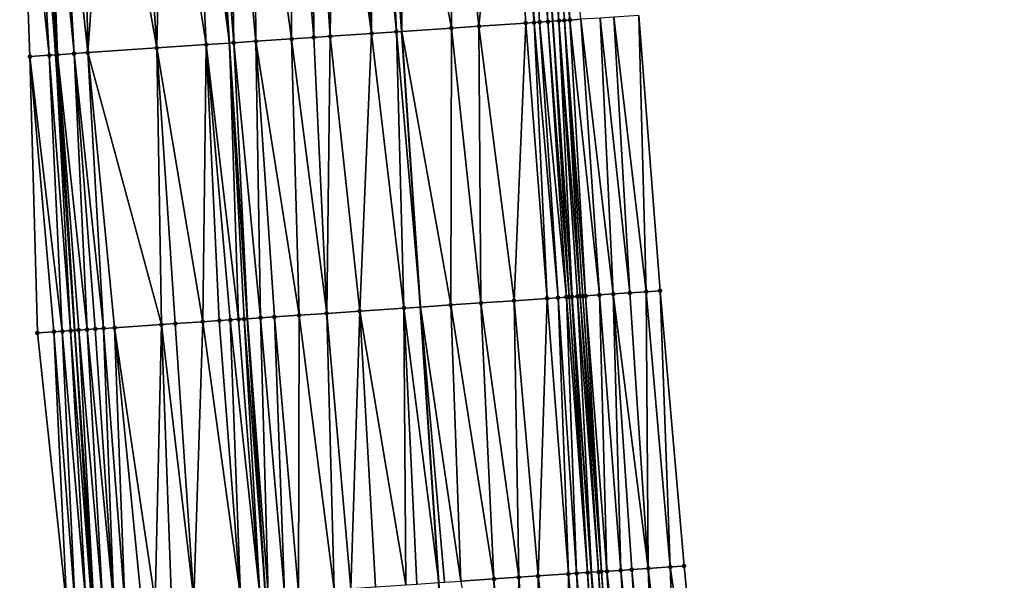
# Model space of a CAD drawing. Header units: feet. Extents: x 2004186 to 2014793, y 836912 to 864902.
# Tile 115 of 256: x 2010492 to 2010563, y 840430 to 840471. Entities that reach past the tile are written whole.
import ezdxf

# ---------------------------------------------------------------- set-up
doc = ezdxf.new("R2010")
doc.units = ezdxf.units.FT
doc.header["$LTSCALE"] = 100
doc.header["$MEASUREMENT"] = 0
for name, color, linetype, lineweight in [('EP_Travel Lane', 5, 'Continuous', 40), ('GPL_Skip Line', 2, 'Continuous', 40), ('Road Shots', 4, 'Continuous', 200), ('Road X-Section', 30, 'Continuous', 13)]:
    doc.layers.add(name, color=color, linetype=linetype, lineweight=lineweight)
doc.layers.add('I-77 SB_MM21-27-Surface-Border', color=7, linetype='Continuous')
doc.layers.add('I-77 SB_MM21-27-Surface-TIN', color=7, linetype='Continuous')

msp = doc.modelspace()

# ---------------------------------------------------------------- linework, layer by layer
at = {"layer": 'EP_Travel Lane'}
for points in [[(2010556.355448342, 840152.3034019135, 330.2688760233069), (2010554.430376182, 840172.2069594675, 330.634051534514), (2010552.592448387, 840192.1194834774, 330.9710853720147), (2010550.843420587, 840212.0371035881, 331.3881557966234), (2010549.094201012, 840231.9569076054, 331.7722658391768), (2010547.344998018, 840251.8765227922, 332.1485523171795), (2010545.595775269, 840271.7966101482, 332.5026680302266), (2010543.941322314, 840291.724983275, 332.8852178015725), (2010542.38311738, 840311.6631083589, 333.2561917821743), (2010540.84469176, 840331.3481457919, 333.6275329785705), (2010539.290658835, 840351.2328876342, 334.0001009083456), (2010537.732564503, 840371.1697993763, 334.3547371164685), (2010536.249163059, 840391.1110896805, 334.7345334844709), (2010534.841659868, 840411.057564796, 335.114904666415), (2010533.434118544, 840431.0045803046, 335.4928840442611), (2010532.026614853, 840450.9510625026, 335.8836924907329), (2010530.619156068, 840470.897114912, 336.2643553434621), (2010529.287730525, 840490.8487859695, 336.6517407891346)], [(2010520.580631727, 840148.960517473, 330.8006276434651), (2010518.723710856, 840168.8715970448, 331.1408981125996), (2010516.885550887, 840188.782045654, 331.4928694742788), (2010515.066247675, 840208.6941621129, 331.8739908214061), (2010513.246823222, 840228.6076257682, 332.2636471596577), (2010511.427394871, 840248.521132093, 332.6451681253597), (2010509.608046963, 840268.4337579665, 333.0351492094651), (2010507.912641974, 840288.3584218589, 333.4113013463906), (2010506.343398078, 840308.2945219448, 333.799216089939), (2010504.733260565, 840328.7505417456, 334.1629702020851), (2010503.155626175, 840348.7936250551, 334.5633042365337), (2010501.586472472, 840368.7289653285, 334.928000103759), (2010500.115566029, 840388.6719303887, 335.2971188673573), (2010498.744698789, 840408.6215396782, 335.6317146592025), (2010497.373957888, 840428.5697955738, 336.0304169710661), (2010496.003163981, 840448.5188228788, 336.4256112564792), (2010494.63237622, 840468.467760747, 336.7968559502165), (2010493.315483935, 840488.4208000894, 337.180415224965)]]:
    msp.add_polyline3d(points, dxfattribs=at)
at = {"layer": 'GPL_Skip Line'}
for points in [[(2010545.605046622, 840151.2988158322, 330.430986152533), (2010543.750052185, 840171.2090855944, 330.798773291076), (2010541.895066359, 840191.1192629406, 331.1450450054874), (2010540.040308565, 840211.0269927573, 331.569618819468), (2010538.185337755, 840230.9370089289, 331.9563246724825), (2010536.330367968, 840250.8470141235, 332.3300883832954), (2010534.475412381, 840270.7568669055, 332.6996898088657), (2010532.620452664, 840290.6667640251, 333.0710368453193), (2010530.765474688, 840310.576857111, 333.44951353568), (2010529.121658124, 840330.5041571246, 333.8388723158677), (2010527.736114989, 840350.4524340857, 334.206872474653), (2010526.394859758, 840370.4036084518, 334.5657737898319), (2010525.053599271, 840390.3548610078, 334.9360605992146), (2010523.712345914, 840410.3060075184, 335.3012981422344), (2010522.371081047, 840430.2573252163, 335.6719286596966), (2010521.029839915, 840450.2082898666, 336.0640894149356), (2010519.68862549, 840470.1588572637, 336.4457546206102), (2010518.347358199, 840490.1102110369, 336.8203142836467)], [(2010532.85972294, 840150.1082134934, 330.6014254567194), (2010530.973929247, 840170.0159909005, 330.96115323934), (2010529.08823971, 840189.9226687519, 331.3112808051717), (2010527.202697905, 840209.82778705, 331.7282210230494), (2010525.316973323, 840229.7348348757, 332.1254886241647), (2010523.492174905, 840249.6479030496, 332.4954103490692), (2010521.841065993, 840269.5770501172, 332.8442621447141), (2010520.303557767, 840289.51656089, 333.2134123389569), (2010518.766071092, 840309.4557921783, 333.6050861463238), (2010517.209103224, 840329.6476695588, 333.9935661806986), (2010515.667649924, 840349.638342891, 334.3623856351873), (2010514.130258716, 840369.5763360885, 334.7117443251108), (2010512.592855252, 840389.5144882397, 335.0864436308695), (2010511.141634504, 840409.4577796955, 335.4749569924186), (2010509.806603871, 840429.4092731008, 335.8438512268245), (2010508.500647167, 840449.3631175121, 336.2124749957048), (2010507.194769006, 840469.3157618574, 336.6134243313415), (2010505.888818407, 840489.2695129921, 336.9922419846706)]]:
    msp.add_polyline3d(points, dxfattribs=at)
at = {"layer": 'I-77 SB_MM21-27-Surface-Border', "color": 3, "linetype": 'ByBlock', "lineweight": -2}
for points in [[(2010517.527342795, 840148.6753440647, 330.8388022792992), (2010516.667938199, 840168.6794327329, 331.1779523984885), (2010514.414838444, 840188.5507729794, 331.5455972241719), (2010511.763433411, 840208.3853299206, 331.9301221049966), (2010509.709331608, 840228.2767221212, 332.3323748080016), (2010507.456085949, 840248.1496283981, 332.7279914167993), (2010505.402032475, 840268.0405018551, 333.1095503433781), (2010503.547095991, 840287.9501496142, 333.493768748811), (2010501.692177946, 840307.859599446, 333.8782536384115), (2010499.996913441, 840328.4090878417, 334.272741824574), (2010498.602398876, 840348.4860551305, 334.6459910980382), (2010497.460702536, 840368.4505061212, 334.9859638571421), (2010496.119382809, 840388.4026398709, 335.3330640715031), (2010495.775873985, 840408.4209119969, 335.6894250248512), (2010495.432408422, 840428.4385406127, 336.0675645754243), (2010493.292972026, 840448.3357993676, 336.4682485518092), (2010492.749924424, 840468.3404957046, 336.8345758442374), (2010492.007273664, 840488.3325739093, 337.1956620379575)], [(2010536.849331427, 840471.3208559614, 336.0050703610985), (2010538.390081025, 840451.383917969, 335.6224486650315), (2010540.130386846, 840431.4602963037, 335.2108740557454), (2010542.070308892, 840411.5490983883, 334.8064386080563), (2010543.411574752, 840391.5977659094, 334.4439961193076), (2010545.151892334, 840371.6739692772, 334.0697360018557), (2010546.692723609, 840351.7358163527, 333.7014930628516), (2010548.072387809, 840331.8716134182, 333.3338262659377), (2010549.483508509, 840312.3305115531, 332.9620543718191), (2010551.338526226, 840292.4199919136, 332.5739900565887), (2010552.994363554, 840272.4913784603, 332.2107667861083), (2010554.849338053, 840252.5813226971, 331.8384848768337), (2010556.704239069, 840232.6720556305, 331.4535528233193), (2010557.762707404, 840212.6873127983, 331.1088838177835), (2010559.020094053, 840192.723476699, 330.7204090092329), (2010561.074342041, 840172.8305154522, 330.3673975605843), (2010563.327516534, 840152.958373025, 329.9766822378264)]]:
    msp.add_polyline3d(points, dxfattribs=at)
at = {"layer": 'I-77 SB_MM21-27-Surface-TIN', "color": 128, "linetype": 'ByBlock', "lineweight": -2}
for points in [[(2010527.326927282, 840490.7163008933, 336.688121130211), (2010523.136470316, 840490.4333309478, 336.7568315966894), (2010525.275908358, 840470.5360477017, 336.3625203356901)], [(2010528.668174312, 840470.7652485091, 336.3017742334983), (2010527.326927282, 840490.7163008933, 336.688121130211), (2010525.275908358, 840470.5360477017, 336.3625203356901)], [(2010528.723737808, 840490.8107500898, 336.6583141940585), (2010527.326927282, 840490.7163008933, 336.688121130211), (2010529.266805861, 840470.8057495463, 336.2881960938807)], [(2010529.266805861, 840470.8057495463, 336.2881960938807), (2010527.326927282, 840490.7163008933, 336.688121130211), (2010528.668174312, 840470.7652485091, 336.3017742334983)], [(2010528.723737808, 840490.8107500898, 336.6583141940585), (2010530.264526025, 840470.8732376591, 336.2662887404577), (2010529.287730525, 840490.8487859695, 336.6517407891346)], [(2010528.723737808, 840490.8107500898, 336.6583141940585), (2010529.266805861, 840470.8057495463, 336.2881960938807), (2010529.665890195, 840470.8328003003, 336.2764860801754)], [(2010528.723737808, 840490.8107500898, 336.6583141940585), (2010529.665890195, 840470.8328003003, 336.2764860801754), (2010530.264526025, 840470.8732376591, 336.2662887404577)], [(2010529.322377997, 840490.851122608, 336.6513369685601), (2010529.287730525, 840490.8487859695, 336.6517407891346), (2010530.619156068, 840470.897114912, 336.2643553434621)], [(2010530.264526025, 840470.8732376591, 336.2662887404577), (2010530.619156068, 840470.897114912, 336.2643553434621), (2010529.287730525, 840490.8487859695, 336.6517407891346)], [(2010529.921017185, 840490.8915100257, 336.643542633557), (2010529.322377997, 840490.851122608, 336.6513369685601), (2010531.062718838, 840470.9269800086, 336.2619370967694)], [(2010529.322377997, 840490.851122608, 336.6513369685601), (2010530.619156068, 840470.897114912, 336.2643553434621), (2010531.062718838, 840470.9269800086, 336.2619370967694)], [(2010530.918739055, 840490.9589727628, 336.6223054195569), (2010529.921017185, 840490.8915100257, 336.643542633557), (2010531.86089566, 840470.9809602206, 336.2449569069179)], [(2010529.921017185, 840490.8915100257, 336.643542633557), (2010531.461810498, 840470.9539217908, 336.2560126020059), (2010531.86089566, 840470.9809602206, 336.2449569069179)], [(2010529.921017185, 840490.8915100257, 336.643542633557), (2010531.062718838, 840470.9269800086, 336.2619370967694), (2010531.461810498, 840470.9539217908, 336.2560126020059)], [(2010530.918739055, 840490.9589727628, 336.6223054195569), (2010531.86089566, 840470.9809602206, 336.2449569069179), (2010532.659048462, 840471.0352977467, 336.2090062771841)], [(2010514.755516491, 840489.8679844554, 336.8617099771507), (2010513.159145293, 840489.7602851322, 336.8824697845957), (2010514.500418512, 840469.8088431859, 336.5106102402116)], [(2010514.755516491, 840489.8679844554, 336.8617099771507), (2010514.500418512, 840469.8088431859, 336.5106102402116), (2010517.493614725, 840470.0107761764, 336.4730984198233)], [(2010516.152346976, 840489.9621367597, 336.8481848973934), (2010514.755516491, 840489.8679844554, 336.8617099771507), (2010517.493614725, 840470.0107761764, 336.4730984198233)], [(2010517.349629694, 840490.0428469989, 336.8361387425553), (2010516.152346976, 840489.9621367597, 336.8481848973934), (2010517.493614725, 840470.0107761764, 336.4730984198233)], [(2010517.349629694, 840490.0428469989, 336.8361387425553), (2010519.289533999, 840470.1319129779, 336.4518120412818), (2010518.347358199, 840490.1102110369, 336.8203142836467)], [(2010517.349629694, 840490.0428469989, 336.8361387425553), (2010517.493614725, 840470.0107761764, 336.4730984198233), (2010519.289533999, 840470.1319129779, 336.4518120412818)], [(2010519.544632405, 840490.1910478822, 336.801324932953), (2010518.347358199, 840490.1102110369, 336.8203142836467), (2010519.68862549, 840470.1588572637, 336.4457546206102)], [(2010519.289533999, 840470.1319129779, 336.4518120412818), (2010519.68862549, 840470.1588572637, 336.4457546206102), (2010518.347358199, 840490.1102110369, 336.8203142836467)], [(2010523.136470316, 840490.4333309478, 336.7568315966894), (2010519.544632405, 840490.1910478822, 336.801324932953), (2010523.280448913, 840470.4013558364, 336.3912378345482)], [(2010519.544632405, 840490.1910478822, 336.801324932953), (2010519.68862549, 840470.1588572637, 336.4457546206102), (2010523.280448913, 840470.4013558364, 336.3912378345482)], [(2010523.136470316, 840490.4333309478, 336.7568315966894), (2010523.280448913, 840470.4013558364, 336.3912378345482), (2010525.275908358, 840470.5360477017, 336.3625203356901)], [(2010504.578665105, 840489.1811781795, 337.0062882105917), (2010502.383651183, 840489.033144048, 337.0319571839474), (2010505.520841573, 840469.2028701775, 336.632385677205)], [(2010504.578665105, 840489.1811781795, 337.0062882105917), (2010507.194769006, 840469.3157618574, 336.6134243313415), (2010505.888818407, 840489.2695129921, 336.9922419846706)], [(2010504.578665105, 840489.1811781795, 337.0062882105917), (2010505.520841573, 840469.2028701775, 336.632385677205), (2010507.194769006, 840469.3157618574, 336.6134243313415)], [(2010507.172775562, 840489.3560815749, 336.9784766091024), (2010505.888818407, 840489.2695129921, 336.9922419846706), (2010507.51630876, 840469.3374468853, 336.609782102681)], [(2010507.51630876, 840469.3374468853, 336.609782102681), (2010505.888818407, 840489.2695129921, 336.9922419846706), (2010507.194769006, 840469.3157618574, 336.6134243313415)], [(2010508.9686906, 840489.4772813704, 336.9530347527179), (2010507.172775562, 840489.3560815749, 336.9784766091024), (2010509.112683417, 840469.4450947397, 336.5924165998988)], [(2010507.172775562, 840489.3560815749, 336.9784766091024), (2010507.51630876, 840469.3374468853, 336.609782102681), (2010509.112683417, 840469.4450947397, 336.5924165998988)], [(2010511.562786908, 840489.6523952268, 336.9136812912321), (2010508.9686906, 840489.4772813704, 336.9530347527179), (2010511.706780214, 840469.6202013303, 336.5547034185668)], [(2010508.9686906, 840489.4772813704, 336.9530347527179), (2010509.112683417, 840469.4450947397, 336.5924165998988), (2010511.706780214, 840469.6202013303, 336.5547034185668)], [(2010513.159145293, 840489.7602851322, 336.8824697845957), (2010511.562786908, 840489.6523952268, 336.9136812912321), (2010513.303147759, 840469.7279549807, 336.5317210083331)], [(2010511.562786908, 840489.6523952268, 336.9136812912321), (2010511.706780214, 840469.6202013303, 336.5547034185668), (2010513.303147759, 840469.7279549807, 336.5317210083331)], [(2010513.159145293, 840489.7602851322, 336.8824697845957), (2010513.303147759, 840469.7279549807, 336.5317210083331), (2010514.500418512, 840469.8088431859, 336.5106102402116)], [(2010493.00500661, 840488.3998718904, 337.1834602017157), (2010492.007273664, 840488.3325739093, 337.1956620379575), (2010494.146729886, 840468.4350202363, 336.8017195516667)], [(2010493.00500661, 840488.3998718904, 337.1834602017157), (2010494.63237622, 840468.467760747, 336.7968559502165), (2010493.315483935, 840488.4208000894, 337.180415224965)], [(2010493.00500661, 840488.3998718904, 337.1834602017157), (2010494.146729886, 840468.4350202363, 336.8017195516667), (2010494.63237622, 840468.467760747, 336.7968559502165)], [(2010494.002742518, 840488.4671258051, 337.1736750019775), (2010493.315483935, 840488.4208000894, 337.180415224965), (2010494.745371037, 840468.4753784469, 336.7957243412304)], [(2010494.745371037, 840468.4753784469, 336.7957243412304), (2010493.315483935, 840488.4208000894, 337.180415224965), (2010494.63237622, 840468.467760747, 336.7968559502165)], [(2010494.800926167, 840488.5210044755, 337.1617042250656), (2010494.002742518, 840488.4671258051, 337.1736750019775), (2010495.942661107, 840468.5559793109, 336.7898690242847)], [(2010494.002742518, 840488.4671258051, 337.1736750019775), (2010494.745371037, 840468.4753784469, 336.7957243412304), (2010495.942661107, 840468.5559793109, 336.7898690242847)], [(2010496.596834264, 840488.6423075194, 337.1306001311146), (2010494.800926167, 840488.5210044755, 337.1617042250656), (2010496.940393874, 840468.6232799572, 336.7779146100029)], [(2010494.800926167, 840488.5210044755, 337.1617042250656), (2010495.942661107, 840468.5559793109, 336.7898690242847), (2010496.940393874, 840468.6232799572, 336.7779146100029)], [(2010498.39274298, 840488.7636013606, 337.1000007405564), (2010496.596834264, 840488.6423075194, 337.1306001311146), (2010496.940393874, 840468.6232799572, 336.7779146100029)], [(2010498.39274298, 840488.7636013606, 337.1000007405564), (2010496.940393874, 840468.6232799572, 336.7779146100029), (2010501.929021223, 840468.9603259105, 336.6893284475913)], [(2010500.587738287, 840488.9119123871, 337.0591465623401), (2010498.39274298, 840488.7636013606, 337.1000007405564), (2010501.929021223, 840468.9603259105, 336.6893284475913)], [(2010502.383651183, 840489.033144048, 337.0319571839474), (2010500.587738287, 840488.9119123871, 337.0591465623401), (2010501.929021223, 840468.9603259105, 336.6893284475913)], [(2010502.383651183, 840489.033144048, 337.0319571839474), (2010501.929021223, 840468.9603259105, 336.6893284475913), (2010505.520841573, 840469.2028701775, 336.632385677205)], [(2010492.007273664, 840488.3325739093, 337.1956620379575), (2010492.749924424, 840468.3404957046, 336.8345758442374), (2010494.146729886, 840468.4350202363, 336.8017195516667)], [(2010536.849331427, 840471.3208559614, 336.0050703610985), (2010535.053495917, 840471.1984731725, 336.0925084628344), (2010537.392397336, 840451.3158872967, 335.6719924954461)], [(2010536.849331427, 840471.3208559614, 336.0050703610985), (2010537.392397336, 840451.3158872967, 335.6719924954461), (2010538.390081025, 840451.383917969, 335.6224486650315)], [(2010528.668174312, 840470.7652485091, 336.3017742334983), (2010525.275908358, 840470.5360477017, 336.3625203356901), (2010527.814398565, 840450.6662937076, 335.9660300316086)], [(2010528.668174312, 840470.7652485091, 336.3017742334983), (2010527.814398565, 840450.6662937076, 335.9660300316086), (2010530.208943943, 840450.8280125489, 335.9277679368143)], [(2010529.266805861, 840470.8057495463, 336.2881960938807), (2010528.668174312, 840470.7652485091, 336.3017742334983), (2010530.208943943, 840450.8280125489, 335.9277679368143)], [(2010529.665890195, 840470.8328003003, 336.2764860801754), (2010529.266805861, 840470.8057495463, 336.2881960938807), (2010531.007119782, 840450.882007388, 335.9104205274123)], [(2010529.266805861, 840470.8057495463, 336.2881960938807), (2010530.208943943, 840450.8280125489, 335.9277679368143), (2010531.007119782, 840450.882007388, 335.9104205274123)], [(2010530.264526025, 840470.8732376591, 336.2662887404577), (2010529.665890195, 840470.8328003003, 336.2764860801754), (2010531.605742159, 840450.9226448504, 335.89007929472)], [(2010529.665890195, 840470.8328003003, 336.2764860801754), (2010531.007119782, 840450.882007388, 335.9104205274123), (2010531.605742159, 840450.9226448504, 335.89007929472)], [(2010530.264526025, 840470.8732376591, 336.2662887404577), (2010531.805285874, 840450.9361472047, 335.8855534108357), (2010530.619156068, 840470.897114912, 336.2643553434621)], [(2010530.264526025, 840470.8732376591, 336.2662887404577), (2010531.605742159, 840450.9226448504, 335.89007929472), (2010531.805285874, 840450.9361472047, 335.8855534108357)], [(2010531.062718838, 840470.9269800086, 336.2619370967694), (2010530.619156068, 840470.897114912, 336.2643553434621), (2010532.026614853, 840450.9510625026, 335.8836924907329)], [(2010532.00483291, 840450.9496001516, 335.8835901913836), (2010532.026614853, 840450.9510625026, 335.8836924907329), (2010530.619156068, 840470.897114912, 336.2643553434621)], [(2010532.00483291, 840450.9496001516, 335.8835901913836), (2010530.619156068, 840470.897114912, 336.2643553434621), (2010531.805285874, 840450.9361472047, 335.8855534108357)], [(2010531.461810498, 840470.9539217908, 336.2560126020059), (2010531.062718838, 840470.9269800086, 336.2619370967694), (2010532.603482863, 840450.9898274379, 335.8845240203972)], [(2010531.062718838, 840470.9269800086, 336.2619370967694), (2010532.026614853, 840450.9510625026, 335.8836924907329), (2010532.403934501, 840450.9763942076, 335.8854645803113)], [(2010531.062718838, 840470.9269800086, 336.2619370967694), (2010532.403934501, 840450.9763942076, 335.8854645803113), (2010532.603482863, 840450.9898274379, 335.8845240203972)], [(2010531.86089566, 840470.9809602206, 336.2449569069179), (2010531.461810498, 840470.9539217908, 336.2560126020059), (2010533.002567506, 840451.0168736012, 335.873322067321)], [(2010531.461810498, 840470.9539217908, 336.2560126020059), (2010532.803027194, 840451.0033206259, 335.8804735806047), (2010533.002567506, 840451.0168736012, 335.873322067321)], [(2010531.461810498, 840470.9539217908, 336.2560126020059), (2010532.603482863, 840450.9898274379, 335.8845240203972), (2010532.803027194, 840451.0033206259, 335.8804735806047)], [(2010532.659048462, 840471.0352977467, 336.2090062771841), (2010531.86089566, 840470.9809602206, 336.2449569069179), (2010534.000254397, 840451.0848566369, 335.826249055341)], [(2010531.86089566, 840470.9809602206, 336.2449569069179), (2010533.002567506, 840451.0168736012, 335.873322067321), (2010534.000254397, 840451.0848566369, 335.826249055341)], [(2010534.055810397, 840471.130469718, 336.1417762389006), (2010532.659048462, 840471.0352977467, 336.2090062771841), (2010534.99794721, 840451.1527515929, 335.7837445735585)], [(2010532.659048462, 840471.0352977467, 336.2090062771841), (2010534.000254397, 840451.0848566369, 335.826249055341), (2010534.99794721, 840451.1527515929, 335.7837445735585)], [(2010535.053495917, 840471.1984731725, 336.0925084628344), (2010534.055810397, 840471.130469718, 336.1417762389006), (2010536.195166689, 840451.2344025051, 335.7235603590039)], [(2010534.055810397, 840471.130469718, 336.1417762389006), (2010534.99794721, 840451.1527515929, 335.7837445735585), (2010536.195166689, 840451.2344025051, 335.7235603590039)], [(2010535.053495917, 840471.1984731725, 336.0925084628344), (2010536.195166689, 840451.2344025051, 335.7235603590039), (2010537.392397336, 840451.3158872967, 335.6719924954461)], [(2010517.493614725, 840470.0107761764, 336.4730984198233), (2010514.500418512, 840469.8088431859, 336.5106102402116), (2010516.639817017, 840449.9121480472, 336.1164602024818)], [(2010517.493614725, 840470.0107761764, 336.4730984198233), (2010516.639817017, 840449.9121480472, 336.1164602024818), (2010519.832565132, 840450.1274616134, 336.0816038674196)], [(2010519.289533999, 840470.1319129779, 336.4518120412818), (2010517.493614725, 840470.0107761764, 336.4730984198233), (2010519.832565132, 840450.1274616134, 336.0816038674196)], [(2010519.289533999, 840470.1319129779, 336.4518120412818), (2010521.029839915, 840450.2082898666, 336.0640894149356), (2010519.68862549, 840470.1588572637, 336.4457546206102)], [(2010519.289533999, 840470.1319129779, 336.4518120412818), (2010519.832565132, 840450.1274616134, 336.0816038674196), (2010521.029839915, 840450.2082898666, 336.0640894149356)], [(2010523.280448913, 840470.4013558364, 336.3912378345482), (2010519.68862549, 840470.1588572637, 336.4457546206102), (2010523.224843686, 840450.3564749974, 336.0319795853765)], [(2010523.224843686, 840450.3564749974, 336.0319795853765), (2010519.68862549, 840470.1588572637, 336.4457546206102), (2010521.029839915, 840450.2082898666, 336.0640894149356)], [(2010523.280448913, 840470.4013558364, 336.3912378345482), (2010523.224843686, 840450.3564749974, 336.0319795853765), (2010525.419853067, 840450.5045766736, 336.0041983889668)], [(2010525.275908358, 840470.5360477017, 336.3625203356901), (2010523.280448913, 840470.4013558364, 336.3912378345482), (2010525.419853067, 840450.5045766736, 336.0041983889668)], [(2010527.814398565, 840450.6662937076, 335.9660300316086), (2010525.275908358, 840470.5360477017, 336.3625203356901), (2010525.419853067, 840450.5045766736, 336.0041983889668)], [(2010505.520841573, 840469.2028701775, 336.632385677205), (2010501.929021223, 840468.9603259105, 336.6893284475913), (2010505.265701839, 840449.1443500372, 336.2791962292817)], [(2010505.520841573, 840469.2028701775, 336.632385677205), (2010505.265701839, 840449.1443500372, 336.2791962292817), (2010506.462971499, 840449.2252544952, 336.2577291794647)], [(2010505.520841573, 840469.2028701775, 336.632385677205), (2010507.859768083, 840449.3199110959, 336.2187801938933), (2010507.194769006, 840469.3157618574, 336.6134243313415)], [(2010505.520841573, 840469.2028701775, 336.632385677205), (2010507.261141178, 840449.2793409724, 336.2356286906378), (2010507.859768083, 840449.3199110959, 336.2187801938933)], [(2010505.520841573, 840469.2028701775, 336.632385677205), (2010506.462971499, 840449.2252544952, 336.2577291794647), (2010507.261141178, 840449.2793409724, 336.2356286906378)], [(2010507.51630876, 840469.3374468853, 336.609782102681), (2010507.194769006, 840469.3157618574, 336.6134243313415), (2010508.500647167, 840449.3631175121, 336.2124749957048)], [(2010508.258859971, 840449.3468494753, 336.2131687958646), (2010508.500647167, 840449.3631175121, 336.2124749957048), (2010507.194769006, 840469.3157618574, 336.6134243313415)], [(2010508.258859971, 840449.3468494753, 336.2131687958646), (2010507.194769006, 840469.3157618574, 336.6134243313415), (2010507.859768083, 840449.3199110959, 336.2187801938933)], [(2010509.112683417, 840469.4450947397, 336.5924165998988), (2010507.51630876, 840469.3374468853, 336.609782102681), (2010509.456153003, 840449.4274062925, 336.2097332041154)], [(2010507.51630876, 840469.3374468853, 336.609782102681), (2010508.500647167, 840449.3631175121, 336.2124749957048), (2010509.456153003, 840449.4274062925, 336.2097332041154)], [(2010511.706780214, 840469.6202013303, 336.5547034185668), (2010509.112683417, 840469.4450947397, 336.5924165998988), (2010512.249799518, 840449.6159259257, 336.1729961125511)], [(2010509.112683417, 840469.4450947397, 336.5924165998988), (2010510.453885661, 840449.494708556, 336.1979705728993), (2010512.249799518, 840449.6159259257, 336.1729961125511)], [(2010509.112683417, 840469.4450947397, 336.5924165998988), (2010509.456153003, 840449.4274062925, 336.2097332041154), (2010510.453885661, 840449.494708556, 336.1979705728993)], [(2010513.303147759, 840469.7279549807, 336.5317210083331), (2010511.706780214, 840469.6202013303, 336.5547034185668), (2010514.245264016, 840449.7505426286, 336.1488392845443)], [(2010511.706780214, 840469.6202013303, 336.5547034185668), (2010512.249799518, 840449.6159259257, 336.1729961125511), (2010514.245264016, 840449.7505426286, 336.1488392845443)], [(2010514.500418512, 840469.8088431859, 336.5106102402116), (2010513.303147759, 840469.7279549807, 336.5317210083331), (2010514.245264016, 840449.7505426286, 336.1488392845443)], [(2010514.500418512, 840469.8088431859, 336.5106102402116), (2010514.245264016, 840449.7505426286, 336.1488392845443), (2010516.639817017, 840449.9121480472, 336.1164602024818)], [(2010494.146729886, 840468.4350202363, 336.8017195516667), (2010492.749924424, 840468.3404957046, 336.8345758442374), (2010495.088886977, 840448.4570004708, 336.4441178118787)], [(2010494.146729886, 840468.4350202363, 336.8017195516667), (2010495.687516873, 840448.4975260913, 336.4295776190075), (2010494.63237622, 840468.467760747, 336.7968559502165)], [(2010494.146729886, 840468.4350202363, 336.8017195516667), (2010495.088886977, 840448.4570004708, 336.4441178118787), (2010495.687516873, 840448.4975260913, 336.4295776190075)], [(2010494.745371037, 840468.4753784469, 336.7957243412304), (2010494.63237622, 840468.467760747, 336.7968559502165), (2010496.003163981, 840448.5188228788, 336.4256112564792)], [(2010495.687516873, 840448.4975260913, 336.4295776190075), (2010496.003163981, 840448.5188228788, 336.4256112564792), (2010494.63237622, 840468.467760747, 336.7968559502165)], [(2010495.942661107, 840468.5559793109, 336.7898690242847), (2010494.745371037, 840468.4753784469, 336.7957243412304), (2010496.884804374, 840448.5781651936, 336.4218740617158)], [(2010494.745371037, 840468.4753784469, 336.7957243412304), (2010496.003163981, 840448.5188228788, 336.4256112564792), (2010496.286155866, 840448.5379164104, 336.4220552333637)], [(2010494.745371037, 840468.4753784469, 336.7957243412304), (2010496.286155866, 840448.5379164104, 336.4220552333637), (2010496.884804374, 840448.5781651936, 336.4218740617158)], [(2010496.940393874, 840468.6232799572, 336.7779146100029), (2010495.942661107, 840468.5559793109, 336.7898690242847), (2010498.082094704, 840448.6587621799, 336.4163549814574)], [(2010495.942661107, 840468.5559793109, 336.7898690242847), (2010497.483453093, 840448.6184108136, 336.4218569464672), (2010498.082094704, 840448.6587621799, 336.4163549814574)], [(2010495.942661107, 840468.5559793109, 336.7898690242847), (2010496.884804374, 840448.5781651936, 336.4218740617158), (2010497.483453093, 840448.6184108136, 336.4218569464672)], [(2010501.929021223, 840468.9603259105, 336.6893284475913), (2010496.940393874, 840468.6232799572, 336.7779146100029), (2010502.272516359, 840448.9422573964, 336.3241238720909)], [(2010496.940393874, 840468.6232799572, 336.7779146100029), (2010498.082094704, 840448.6587621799, 336.4163549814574), (2010498.880273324, 840448.7127156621, 336.4011526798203)], [(2010496.940393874, 840468.6232799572, 336.7779146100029), (2010498.880273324, 840448.7127156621, 336.4011526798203), (2010502.272516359, 840448.9422573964, 336.3241238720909)], [(2010501.929021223, 840468.9603259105, 336.6893284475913), (2010503.270243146, 840449.009646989, 336.3078316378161), (2010505.265701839, 840449.1443500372, 336.2791962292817)], [(2010501.929021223, 840468.9603259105, 336.6893284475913), (2010502.272516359, 840448.9422573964, 336.3241238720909), (2010503.270243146, 840449.009646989, 336.3078316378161)], [(2010492.749924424, 840468.3404957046, 336.8345758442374), (2010494.490253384, 840448.4165298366, 336.4558059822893), (2010495.088886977, 840448.4570004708, 336.4441178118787)], [(2010492.749924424, 840468.3404957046, 336.8345758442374), (2010493.292972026, 840448.3357993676, 336.4682485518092), (2010494.490253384, 840448.4165298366, 336.4558059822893)], [(2010537.536396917, 840431.2836000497, 335.3283400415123), (2010537.392397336, 840451.3158872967, 335.6719924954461), (2010536.195166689, 840451.2344025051, 335.7235603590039)], [(2010539.132702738, 840431.3922718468, 335.2593402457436), (2010538.390081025, 840451.383917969, 335.6224486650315), (2010537.392397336, 840451.3158872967, 335.6719924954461)], [(2010539.132702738, 840431.3922718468, 335.2593402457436), (2010537.392397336, 840451.3158872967, 335.6719924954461), (2010537.536396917, 840431.2836000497, 335.3283400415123)], [(2010539.132702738, 840431.3922718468, 335.2593402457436), (2010540.130386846, 840431.4602963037, 335.2108740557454), (2010538.390081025, 840451.383917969, 335.6224486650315)], [(2010528.157909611, 840430.6479885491, 335.5889087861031), (2010527.814398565, 840450.6662937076, 335.9660300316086), (2010525.419853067, 840450.5045766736, 336.0041983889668)], [(2010529.554723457, 840430.7423883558, 335.5636723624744), (2010530.208943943, 840450.8280125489, 335.9277679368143), (2010527.814398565, 840450.6662937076, 335.9660300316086)], [(2010529.554723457, 840430.7423883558, 335.5636723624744), (2010527.814398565, 840450.6662937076, 335.9660300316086), (2010528.157909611, 840430.6479885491, 335.5889087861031)], [(2010531.749722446, 840430.8906446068, 335.5284227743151), (2010530.208943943, 840450.8280125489, 335.9277679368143), (2010529.554723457, 840430.7423883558, 335.5636723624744)], [(2010531.749722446, 840430.8906446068, 335.5284227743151), (2010531.007119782, 840450.882007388, 335.9104205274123), (2010530.208943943, 840450.8280125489, 335.9277679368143)], [(2010532.34835481, 840430.9311335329, 335.5159797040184), (2010531.605742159, 840450.9226448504, 335.89007929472), (2010531.007119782, 840450.882007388, 335.9104205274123)], [(2010532.34835481, 840430.9311335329, 335.5159797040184), (2010531.007119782, 840450.882007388, 335.9104205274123), (2010531.749722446, 840430.8906446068, 335.5284227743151)], [(2010533.146526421, 840430.985191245, 335.4956873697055), (2010531.805285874, 840450.9361472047, 335.8855534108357), (2010531.605742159, 840450.9226448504, 335.89007929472)], [(2010533.146526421, 840430.985191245, 335.4956873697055), (2010531.605742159, 840450.9226448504, 335.89007929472), (2010532.34835481, 840430.9311335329, 335.5159797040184)], [(2010533.146526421, 840430.985191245, 335.4956873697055), (2010532.00483291, 840450.9496001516, 335.8835901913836), (2010531.805285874, 840450.9361472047, 335.8855534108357)], [(2010532.00483291, 840450.9496001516, 335.8835901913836), (2010533.434118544, 840431.0045803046, 335.4928840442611), (2010532.026614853, 840450.9510625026, 335.8836924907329)], [(2010533.146526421, 840430.985191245, 335.4956873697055), (2010533.434118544, 840431.0045803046, 335.4928840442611), (2010532.00483291, 840450.9496001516, 335.8835901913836)], [(2010532.403934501, 840450.9763942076, 335.8854645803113), (2010532.026614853, 840450.9510625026, 335.8836924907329), (2010533.434118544, 840431.0045803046, 335.4928840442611)], [(2010533.944714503, 840431.0390039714, 335.4879069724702), (2010532.603482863, 840450.9898274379, 335.8845240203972), (2010532.403934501, 840450.9763942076, 335.8854645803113)], [(2010533.944714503, 840431.0390039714, 335.4879069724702), (2010532.403934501, 840450.9763942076, 335.8854645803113), (2010533.434118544, 840431.0045803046, 335.4928840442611)], [(2010534.144258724, 840431.0524988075, 335.4838344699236), (2010532.803027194, 840451.0033206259, 335.8804735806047), (2010532.603482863, 840450.9898274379, 335.8845240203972)], [(2010534.144258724, 840431.0524988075, 335.4838344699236), (2010532.603482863, 840450.9898274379, 335.8845240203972), (2010533.944714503, 840431.0390039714, 335.4879069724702)], [(2010534.144258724, 840431.0524988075, 335.4838344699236), (2010533.002567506, 840451.0168736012, 335.873322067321), (2010532.803027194, 840451.0033206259, 335.8804735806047)], [(2010534.543337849, 840431.0796270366, 335.4686131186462), (2010534.000254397, 840451.0848566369, 335.826249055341), (2010533.002567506, 840451.0168736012, 335.873322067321)], [(2010534.543337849, 840431.0796270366, 335.4686131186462), (2010533.002567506, 840451.0168736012, 335.873322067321), (2010534.144258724, 840431.0524988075, 335.4838344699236)], [(2010535.541024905, 840431.1476076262, 335.4223873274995), (2010534.99794721, 840451.1527515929, 335.7837445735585), (2010534.000254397, 840451.0848566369, 335.826249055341)], [(2010535.541024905, 840431.1476076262, 335.4223873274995), (2010534.000254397, 840451.0848566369, 335.826249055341), (2010534.543337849, 840431.0796270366, 335.4686131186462)], [(2010537.536396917, 840431.2836000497, 335.3283400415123), (2010536.195166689, 840451.2344025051, 335.7235603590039), (2010534.99794721, 840451.1527515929, 335.7837445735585)], [(2010537.536396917, 840431.2836000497, 335.3283400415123), (2010534.99794721, 840451.1527515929, 335.7837445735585), (2010536.33917793, 840431.2019418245, 335.3879742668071)], [(2010536.33917793, 840431.2019418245, 335.3879742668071), (2010534.99794721, 840451.1527515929, 335.7837445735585), (2010535.541024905, 840431.1476076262, 335.4223873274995)], [(2010515.985614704, 840429.8262535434, 335.7632759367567), (2010516.639817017, 840449.9121480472, 336.1164602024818), (2010514.245264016, 840449.7505426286, 336.1488392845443)], [(2010517.781522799, 840429.947556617, 335.7343074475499), (2010516.639817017, 840449.9121480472, 336.1164602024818), (2010515.985614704, 840429.8262535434, 335.7632759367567)], [(2010519.976528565, 840430.0957120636, 335.7042061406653), (2010519.832565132, 840450.1274616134, 336.0816038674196), (2010516.639817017, 840449.9121480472, 336.1164602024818)], [(2010519.976528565, 840430.0957120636, 335.7042061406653), (2010516.639817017, 840449.9121480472, 336.1164602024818), (2010517.781522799, 840429.947556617, 335.7343074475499)], [(2010519.832565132, 840450.1274616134, 336.0816038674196), (2010522.371081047, 840430.2573252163, 335.6719286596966), (2010521.029839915, 840450.2082898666, 336.0640894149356)], [(2010520.774714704, 840430.1495536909, 335.6949497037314), (2010522.371081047, 840430.2573252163, 335.6719286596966), (2010519.832565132, 840450.1274616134, 336.0816038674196)], [(2010520.774714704, 840430.1495536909, 335.6949497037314), (2010519.832565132, 840450.1274616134, 336.0816038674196), (2010519.976528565, 840430.0957120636, 335.7042061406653)], [(2010523.967444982, 840430.3651325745, 335.6470775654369), (2010523.224843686, 840450.3564749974, 336.0319795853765), (2010521.029839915, 840450.2082898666, 336.0640894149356)], [(2010522.770172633, 840430.2842680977, 335.6661733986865), (2010521.029839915, 840450.2082898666, 336.0640894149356), (2010522.371081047, 840430.2573252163, 335.6719286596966)], [(2010523.967444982, 840430.3651325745, 335.6470775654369), (2010521.029839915, 840450.2082898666, 336.0640894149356), (2010522.770172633, 840430.2842680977, 335.6661733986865)], [(2010526.362000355, 840430.5267027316, 335.6169959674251), (2010525.419853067, 840450.5045766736, 336.0041983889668), (2010523.224843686, 840450.3564749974, 336.0319795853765)], [(2010526.362000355, 840430.5267027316, 335.6169959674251), (2010523.224843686, 840450.3564749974, 336.0319795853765), (2010523.967444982, 840430.3651325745, 335.6470775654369)], [(2010528.157909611, 840430.6479885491, 335.5889087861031), (2010525.419853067, 840450.5045766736, 336.0041983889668), (2010526.362000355, 840430.5267027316, 335.6169959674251)], [(2010508.003779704, 840429.2874447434, 335.8758874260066), (2010506.462971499, 840449.2252544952, 336.2577291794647), (2010505.265701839, 840449.1443500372, 336.2791962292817)], [(2010508.003779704, 840429.2874447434, 335.8758874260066), (2010507.261141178, 840449.2793409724, 336.2356286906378), (2010506.462971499, 840449.2252544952, 336.2577291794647)], [(2010509.400590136, 840429.3818953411, 335.8480570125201), (2010507.859768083, 840449.3199110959, 336.2187801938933), (2010507.261141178, 840449.2793409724, 336.2356286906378)], [(2010509.400590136, 840429.3818953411, 335.8480570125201), (2010507.261141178, 840449.2793409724, 336.2356286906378), (2010508.003779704, 840429.2874447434, 335.8758874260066)], [(2010509.400590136, 840429.3818953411, 335.8480570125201), (2010508.258859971, 840449.3468494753, 336.2131687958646), (2010507.859768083, 840449.3199110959, 336.2187801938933)], [(2010508.258859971, 840449.3468494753, 336.2131687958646), (2010509.806603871, 840429.4092731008, 335.8438512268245), (2010508.500647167, 840449.3631175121, 336.2124749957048)], [(2010509.400590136, 840429.3818953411, 335.8480570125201), (2010509.806603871, 840429.4092731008, 335.8438512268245), (2010508.258859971, 840449.3468494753, 336.2131687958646)], [(2010509.999230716, 840429.4222620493, 335.8418558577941), (2010509.456153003, 840449.4274062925, 336.2097332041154), (2010508.500647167, 840449.3631175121, 336.2124749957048)], [(2010509.999230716, 840429.4222620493, 335.8418558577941), (2010508.500647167, 840449.3631175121, 336.2124749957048), (2010509.806603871, 840429.4092731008, 335.8438512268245)], [(2010511.196517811, 840429.5029071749, 335.8339627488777), (2010510.453885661, 840449.494708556, 336.1979705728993), (2010509.456153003, 840449.4274062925, 336.2097332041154)], [(2010511.196517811, 840429.5029071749, 335.8339627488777), (2010509.456153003, 840449.4274062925, 336.2097332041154), (2010509.999230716, 840429.4222620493, 335.8418558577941)], [(2010512.194246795, 840429.5702640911, 335.8195892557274), (2010512.249799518, 840449.6159259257, 336.1729961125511), (2010510.453885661, 840449.494708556, 336.1979705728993)], [(2010512.194246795, 840429.5702640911, 335.8195892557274), (2010510.453885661, 840449.494708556, 336.1979705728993), (2010511.196517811, 840429.5029071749, 335.8339627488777)], [(2010514.788338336, 840429.7454488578, 335.779318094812), (2010512.249799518, 840449.6159259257, 336.1729961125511), (2010512.194246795, 840429.5702640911, 335.8195892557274)], [(2010514.788338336, 840429.7454488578, 335.779318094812), (2010514.245264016, 840449.7505426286, 336.1488392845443), (2010512.249799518, 840449.6159259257, 336.1729961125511)], [(2010515.985614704, 840429.8262535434, 335.7632759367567), (2010514.245264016, 840449.7505426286, 336.1488392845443), (2010514.788338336, 840429.7454488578, 335.779318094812)], [(2010496.031045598, 840428.4789579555, 336.0587773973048), (2010495.088886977, 840448.4570004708, 336.4441178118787), (2010494.490253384, 840448.4165298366, 336.4558059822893)], [(2010496.82921554, 840428.5330405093, 336.0372163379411), (2010495.687516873, 840448.4975260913, 336.4295776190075), (2010495.088886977, 840448.4570004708, 336.4441178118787)], [(2010496.82921554, 840428.5330405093, 336.0372163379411), (2010495.088886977, 840448.4570004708, 336.4441178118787), (2010496.031045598, 840428.4789579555, 336.0587773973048)], [(2010497.228305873, 840428.5600020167, 336.0305098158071), (2010496.003163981, 840448.5188228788, 336.4256112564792), (2010495.687516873, 840448.4975260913, 336.4295776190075)], [(2010497.228305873, 840428.5600020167, 336.0305098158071), (2010495.687516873, 840448.4975260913, 336.4295776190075), (2010496.82921554, 840428.5330405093, 336.0372163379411)], [(2010496.286155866, 840448.5379164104, 336.4220552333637), (2010496.003163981, 840448.5188228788, 336.4256112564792), (2010497.373957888, 840428.5697955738, 336.0304169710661)], [(2010497.228305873, 840428.5600020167, 336.0305098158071), (2010497.373957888, 840428.5697955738, 336.0304169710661), (2010496.003163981, 840448.5188228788, 336.4256112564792)], [(2010498.026503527, 840428.613672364, 336.030001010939), (2010496.884804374, 840448.5781651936, 336.4218740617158), (2010496.286155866, 840448.5379164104, 336.4220552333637)], [(2010498.026503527, 840428.613672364, 336.030001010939), (2010496.286155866, 840448.5379164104, 336.4220552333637), (2010497.373957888, 840428.5697955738, 336.0304169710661)], [(2010498.824701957, 840428.6673311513, 336.0300825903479), (2010497.483453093, 840448.6184108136, 336.4218569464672), (2010496.884804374, 840448.5781651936, 336.4218740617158)], [(2010498.824701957, 840428.6673311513, 336.0300825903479), (2010496.884804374, 840448.5781651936, 336.4218740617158), (2010498.026503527, 840428.613672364, 336.030001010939)], [(2010498.824701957, 840428.6673311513, 336.0300825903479), (2010498.082094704, 840448.6587621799, 336.4163549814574), (2010497.483453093, 840448.6184108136, 336.4218569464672)], [(2010499.622892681, 840428.7211045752, 336.0243094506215), (2010498.880273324, 840448.7127156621, 336.4011526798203), (2010498.082094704, 840448.6587621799, 336.4163549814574)], [(2010499.622892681, 840428.7211045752, 336.0243094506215), (2010498.082094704, 840448.6587621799, 336.4163549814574), (2010498.824701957, 840428.6673311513, 336.0300825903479)], [(2010501.817889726, 840428.8693897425, 335.9875830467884), (2010502.272516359, 840448.9422573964, 336.3241238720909), (2010498.880273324, 840448.7127156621, 336.4011526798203)], [(2010500.820166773, 840428.8019431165, 336.0065381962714), (2010498.880273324, 840448.7127156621, 336.4011526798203), (2010499.622892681, 840428.7211045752, 336.0243094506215)], [(2010501.817889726, 840428.8693897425, 335.9875830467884), (2010498.880273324, 840448.7127156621, 336.4011526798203), (2010500.820166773, 840428.8019431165, 336.0065381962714)], [(2010503.015151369, 840428.9504134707, 335.9603539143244), (2010502.272516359, 840448.9422573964, 336.3241238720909), (2010501.817889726, 840428.8693897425, 335.9875830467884)], [(2010504.611505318, 840429.0583693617, 335.9279169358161), (2010503.270243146, 840449.009646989, 336.3078316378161), (2010502.272516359, 840448.9422573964, 336.3241238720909)], [(2010504.611505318, 840429.0583693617, 335.9279169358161), (2010502.272516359, 840448.9422573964, 336.3241238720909), (2010503.015151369, 840428.9504134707, 335.9603539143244)], [(2010504.611505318, 840429.0583693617, 335.9279169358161), (2010505.265701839, 840449.1443500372, 336.2791962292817), (2010503.270243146, 840449.009646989, 336.3078316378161)], [(2010508.003779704, 840429.2874447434, 335.8758874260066), (2010505.265701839, 840449.1443500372, 336.2791962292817), (2010504.611505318, 840429.0583693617, 335.9279169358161)], [(2010495.432408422, 840428.4385406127, 336.0675645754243), (2010494.490253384, 840448.4165298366, 336.4558059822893), (2010493.292972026, 840448.3357993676, 336.4682485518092)], [(2010496.031045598, 840428.4789579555, 336.0587773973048), (2010494.490253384, 840448.4165298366, 336.4558059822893), (2010495.432408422, 840428.4385406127, 336.0675645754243)], [(2010539.132702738, 840431.3922718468, 335.2593402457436), (2010537.536396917, 840431.2836000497, 335.3283400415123), (2010539.875384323, 840411.399735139, 334.9063439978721)], [(2010539.132702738, 840431.3922718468, 335.2593402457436), (2010542.070308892, 840411.5490983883, 334.8064386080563), (2010540.130386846, 840431.4602963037, 335.2108740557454)], [(2010539.132702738, 840431.3922718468, 335.2593402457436), (2010539.875384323, 840411.399735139, 334.9063439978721), (2010542.070308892, 840411.5490983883, 334.8064386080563)], [(2010528.157909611, 840430.6479885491, 335.5889087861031), (2010526.362000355, 840430.5267027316, 335.6169959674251), (2010527.902808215, 840410.5888981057, 335.2360603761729)], [(2010528.157909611, 840430.6479885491, 335.5889087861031), (2010527.902808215, 840410.5888981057, 335.2360603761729), (2010529.698721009, 840410.7101312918, 335.2084147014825)], [(2010529.554723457, 840430.7423883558, 335.5636723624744), (2010528.157909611, 840430.6479885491, 335.5889087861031), (2010529.698721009, 840410.7101312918, 335.2084147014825)], [(2010531.749722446, 840430.8906446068, 335.5284227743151), (2010529.554723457, 840430.7423883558, 335.5636723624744), (2010531.893718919, 840410.8584035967, 335.1691548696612)], [(2010529.554723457, 840430.7423883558, 335.5636723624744), (2010529.698721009, 840410.7101312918, 335.2084147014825), (2010531.893718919, 840410.8584035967, 335.1691548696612)], [(2010532.34835481, 840430.9311335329, 335.5159797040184), (2010531.749722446, 840430.8906446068, 335.5284227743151), (2010533.490084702, 840410.9661834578, 335.143634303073)], [(2010531.749722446, 840430.8906446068, 335.5284227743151), (2010531.893718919, 840410.8584035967, 335.1691548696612), (2010533.490084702, 840410.9661834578, 335.143634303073)], [(2010533.146526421, 840430.985191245, 335.4956873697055), (2010532.34835481, 840430.9311335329, 335.5159797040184), (2010534.28825709, 840411.0202296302, 335.1221885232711)], [(2010532.34835481, 840430.9311335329, 335.5159797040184), (2010533.889172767, 840410.9931787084, 335.1344587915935), (2010534.28825709, 840411.0202296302, 335.1221885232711)], [(2010532.34835481, 840430.9311335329, 335.5159797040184), (2010533.490084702, 840410.9661834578, 335.143634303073), (2010533.889172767, 840410.9931787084, 335.1344587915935)], [(2010533.146526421, 840430.985191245, 335.4956873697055), (2010534.687347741, 840411.0471864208, 335.1151510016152), (2010533.434118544, 840431.0045803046, 335.4928840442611)], [(2010533.146526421, 840430.985191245, 335.4956873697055), (2010534.28825709, 840411.0202296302, 335.1221885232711), (2010534.687347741, 840411.0471864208, 335.1151510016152)], [(2010533.944714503, 840431.0390039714, 335.4879069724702), (2010533.434118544, 840431.0045803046, 335.4928840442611), (2010535.086446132, 840411.0740280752, 335.1145139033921)], [(2010535.086446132, 840411.0740280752, 335.1145139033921), (2010533.434118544, 840431.0045803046, 335.4928840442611), (2010534.841659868, 840411.057564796, 335.114904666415)], [(2010534.687347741, 840411.0471864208, 335.1151510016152), (2010534.841659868, 840411.057564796, 335.114904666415), (2010533.434118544, 840431.0045803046, 335.4928840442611)], [(2010534.144258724, 840431.0524988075, 335.4838344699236), (2010533.944714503, 840431.0390039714, 335.4879069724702), (2010535.485537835, 840411.1009692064, 335.1083469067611)], [(2010533.944714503, 840431.0390039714, 335.4879069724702), (2010535.28599349, 840411.0874762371, 335.1126758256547), (2010535.485537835, 840411.1009692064, 335.1083469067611)], [(2010533.944714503, 840431.0390039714, 335.4879069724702), (2010535.086446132, 840411.0740280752, 335.1145139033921), (2010535.28599349, 840411.0874762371, 335.1126758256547)], [(2010534.543337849, 840431.0796270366, 335.4686131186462), (2010534.144258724, 840431.0524988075, 335.4838344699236), (2010535.685079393, 840411.1145036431, 335.1017128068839)], [(2010534.144258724, 840431.0524988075, 335.4838344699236), (2010535.485537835, 840411.1009692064, 335.1083469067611), (2010535.685079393, 840411.1145036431, 335.1017128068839)], [(2010535.541024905, 840431.1476076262, 335.4223873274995), (2010534.543337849, 840431.0796270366, 335.4686131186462), (2010536.882315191, 840411.1959118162, 335.0507038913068)], [(2010534.543337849, 840431.0796270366, 335.4686131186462), (2010535.685079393, 840411.1145036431, 335.1017128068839), (2010536.882315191, 840411.1959118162, 335.0507038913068)], [(2010536.33917793, 840431.2019418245, 335.3879742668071), (2010535.541024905, 840431.1476076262, 335.4223873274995), (2010537.680466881, 840411.2502658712, 335.0121429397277)], [(2010535.541024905, 840431.1476076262, 335.4223873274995), (2010536.882315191, 840411.1959118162, 335.0507038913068), (2010537.680466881, 840411.2502658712, 335.0121429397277)], [(2010537.536396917, 840431.2836000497, 335.3283400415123), (2010536.33917793, 840431.2019418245, 335.3879742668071), (2010538.279074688, 840411.2911200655, 334.9782940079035)], [(2010536.33917793, 840431.2019418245, 335.3879742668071), (2010537.680466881, 840411.2502658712, 335.0121429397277), (2010538.279074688, 840411.2911200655, 334.9782940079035)], [(2010537.536396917, 840431.2836000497, 335.3283400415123), (2010538.279074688, 840411.2911200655, 334.9782940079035), (2010539.875384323, 840411.399735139, 334.9063439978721)], [(2010526.362000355, 840430.5267027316, 335.6169959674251), (2010523.967444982, 840430.3651325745, 335.6470775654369), (2010526.905076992, 840410.521574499, 335.249853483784)], [(2010527.902808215, 840410.5888981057, 335.2360603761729), (2010526.362000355, 840430.5267027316, 335.6169959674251), (2010526.905076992, 840410.521574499, 335.249853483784)]]:
    msp.add_3dface(points, dxfattribs=at)
at = {"layer": 'Road Shots', "lineweight": 100}
for p in [(2010528.668174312, 840470.7652485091, 336.3017742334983), (2010529.266805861, 840470.8057495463, 336.2881960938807), (2010529.665890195, 840470.8328003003, 336.2764860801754), (2010530.264526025, 840470.8732376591, 336.2662887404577), (2010531.062718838, 840470.9269800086, 336.2619370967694), (2010531.461810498, 840470.9539217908, 336.2560126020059), (2010531.86089566, 840470.9809602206, 336.2449569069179), (2010517.493614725, 840470.0107761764, 336.4730984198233), (2010519.289533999, 840470.1319129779, 336.4518120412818), (2010523.280448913, 840470.4013558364, 336.3912378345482), (2010525.275908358, 840470.5360477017, 336.3625203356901), (2010505.520841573, 840469.2028701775, 336.632385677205), (2010507.51630876, 840469.3374468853, 336.609782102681), (2010509.112683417, 840469.4450947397, 336.5924165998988), (2010511.706780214, 840469.6202013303, 336.5547034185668), (2010513.303147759, 840469.7279549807, 336.5317210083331), (2010514.500418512, 840469.8088431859, 336.5106102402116), (2010494.146729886, 840468.4350202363, 336.8017195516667), (2010494.745371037, 840468.4753784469, 336.7957243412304), (2010495.942661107, 840468.5559793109, 336.7898690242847), (2010496.940393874, 840468.6232799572, 336.7779146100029), (2010501.929021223, 840468.9603259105, 336.6893284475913), (2010492.749924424, 840468.3404957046, 336.8345758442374), (2010537.392397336, 840451.3158872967, 335.6719924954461), (2010538.390081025, 840451.383917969, 335.6224486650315), (2010527.814398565, 840450.6662937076, 335.9660300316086), (2010530.208943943, 840450.8280125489, 335.9277679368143), (2010531.007119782, 840450.882007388, 335.9104205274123), (2010531.605742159, 840450.9226448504, 335.89007929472), (2010531.805285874, 840450.9361472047, 335.8855534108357), (2010532.00483291, 840450.9496001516, 335.8835901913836), (2010532.403934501, 840450.9763942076, 335.8854645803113), (2010532.603482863, 840450.9898274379, 335.8845240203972), (2010532.803027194, 840451.0033206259, 335.8804735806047), (2010533.002567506, 840451.0168736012, 335.873322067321), (2010534.000254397, 840451.0848566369, 335.826249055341), (2010534.99794721, 840451.1527515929, 335.7837445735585), (2010536.195166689, 840451.2344025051, 335.7235603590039), (2010516.639817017, 840449.9121480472, 336.1164602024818), (2010519.832565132, 840450.1274616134, 336.0816038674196), (2010523.224843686, 840450.3564749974, 336.0319795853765), (2010525.419853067, 840450.5045766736, 336.0041983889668), (2010506.462971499, 840449.2252544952, 336.2577291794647), (2010507.261141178, 840449.2793409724, 336.2356286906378), (2010507.859768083, 840449.3199110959, 336.2187801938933), (2010508.258859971, 840449.3468494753, 336.2131687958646), (2010509.456153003, 840449.4274062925, 336.2097332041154), (2010510.453885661, 840449.494708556, 336.1979705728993), (2010512.249799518, 840449.6159259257, 336.1729961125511), (2010514.245264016, 840449.7505426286, 336.1488392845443), (2010495.088886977, 840448.4570004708, 336.4441178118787), (2010495.687516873, 840448.4975260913, 336.4295776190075), (2010496.286155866, 840448.5379164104, 336.4220552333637), (2010496.884804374, 840448.5781651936, 336.4218740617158), (2010497.483453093, 840448.6184108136, 336.4218569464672), (2010498.082094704, 840448.6587621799, 336.4163549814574), (2010498.880273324, 840448.7127156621, 336.4011526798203), (2010502.272516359, 840448.9422573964, 336.3241238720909), (2010503.270243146, 840449.009646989, 336.3078316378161), (2010505.265701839, 840449.1443500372, 336.2791962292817), (2010493.292972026, 840448.3357993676, 336.4682485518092), (2010494.490253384, 840448.4165298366, 336.4558059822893), (2010539.132702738, 840431.3922718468, 335.2593402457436), (2010540.130386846, 840431.4602963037, 335.2108740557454), (2010528.157909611, 840430.6479885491, 335.5889087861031), (2010529.554723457, 840430.7423883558, 335.5636723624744), (2010531.749722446, 840430.8906446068, 335.5284227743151), (2010532.34835481, 840430.9311335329, 335.5159797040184), (2010533.146526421, 840430.985191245, 335.4956873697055), (2010533.944714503, 840431.0390039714, 335.4879069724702), (2010534.144258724, 840431.0524988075, 335.4838344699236), (2010534.543337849, 840431.0796270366, 335.4686131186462), (2010535.541024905, 840431.1476076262, 335.4223873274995), (2010536.33917793, 840431.2019418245, 335.3879742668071), (2010537.536396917, 840431.2836000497, 335.3283400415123), (2010526.362000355, 840430.5267027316, 335.6169959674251)]:
    msp.add_point(p, dxfattribs=at)
at = {"layer": 'Road X-Section', "extrusion": (-0.06706353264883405, 0.9975701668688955, 0.01887444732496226), "elevation": 703601.7540679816, "flags": 128}
msp.add_lwpolyline([(-2062339.74561205, -12945.56576946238), (-2062341.14561205, -12945.59863160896), (-2062341.74561205, -12945.60462788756), (-2062342.94561205, -12945.61048424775), (-2062343.945612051, -12945.62244079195), (-2062348.94561205, -12945.71104273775), (-2062352.54561205, -12945.76799565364), (-2062354.54561205, -12945.79060325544), (-2062356.14561205, -12945.80797185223), (-2062358.74561205, -12945.84569175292), (-2062360.34561205, -12945.86867825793), (-2062361.54561205, -12945.88979278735), (-2062364.545612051, -12945.92731129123), (-2062366.34561205, -12945.94860146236), (-2062370.34561205, -12946.0091864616), (-2062372.34561205, -12946.03790907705), (-2062375.74561205, -12946.09866600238), (-2062376.34561205, -12946.11224656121), (-2062376.74561205, -12946.12395866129), (-2062377.34561205, -12946.13415781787), (-2062378.14561205, -12946.13851023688), (-2062378.54561205, -12946.14443578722), (-2062378.94561205, -12946.15549345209), (-2062379.74561205, -12946.19145048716), (-2062381.14561205, -12946.25869250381), (-2062382.14561205, -12946.30796905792), (-2062383.945612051, -12946.3954227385)], dxfattribs=at)
at = {"layer": 'Road X-Section', "extrusion": (-0.06706296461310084, 0.9975616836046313, 0.01931958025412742), "elevation": 703575.9167065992, "flags": 128}
msp.add_lwpolyline([(-2062338.947204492, -13258.79776788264), (-2062340.147204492, -13258.81021277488), (-2062340.747204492, -13258.82190312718), (-2062341.347204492, -13258.83644603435), (-2062341.947204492, -13258.84396982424), (-2062342.547204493, -13258.84415102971), (-2062343.147204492, -13258.84416814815), (-2062343.747204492, -13258.84967114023), (-2062344.547204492, -13258.86487627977), (-2062347.947204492, -13258.94191946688), (-2062348.947204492, -13258.95821474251), (-2062350.947204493, -13258.98685549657), (-2062352.147204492, -13259.00832655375), (-2062352.947204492, -13259.0304311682), (-2062353.547204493, -13259.04728281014), (-2062353.947204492, -13259.05289525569), (-2062355.147204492, -13259.05633148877), (-2062356.147204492, -13259.06809631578), (-2062357.947204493, -13259.09307543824), (-2062359.947204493, -13259.11723677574), (-2062362.347204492, -13259.14962190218), (-2062365.547204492, -13259.18448474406), (-2062368.947204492, -13259.23411828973), (-2062371.147204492, -13259.2619046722), (-2062373.547204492, -13259.30008015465), (-2062375.947204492, -13259.33834939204), (-2062376.747204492, -13259.35570003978), (-2062377.347204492, -13259.37604506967), (-2062377.547204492, -13259.38057179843), (-2062377.747204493, -13259.38253538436), (-2062378.147204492, -13259.38066064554), (-2062378.347204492, -13259.38160138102), (-2062378.547204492, -13259.38565257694), (-2062378.747204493, -13259.39280542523), (-2062379.747204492, -13259.43988722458), (-2062380.747204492, -13259.4823996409), (-2062381.947204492, -13259.54259509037), (-2062383.147204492, -13259.59417258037), (-2062384.147204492, -13259.6437256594)], dxfattribs=at)
at = {"layer": 'Road X-Section', "extrusion": (-0.06706256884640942, 0.9975558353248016, 0.01962058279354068), "elevation": 703551.8985292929, "flags": 128}
msp.add_lwpolyline([(-2062339.745375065, -13470.62383429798), (-2062340.345375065, -13470.63262316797), (-2062341.145375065, -13470.65418837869), (-2062341.545375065, -13470.66089619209), (-2062342.345375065, -13470.66140509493), (-2062343.145375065, -13470.66132349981), (-2062343.945375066, -13470.66709775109), (-2062345.145375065, -13470.68487242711), (-2062346.145375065, -13470.7038312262), (-2062347.345375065, -13470.73106560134), (-2062348.945375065, -13470.76350882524), (-2062352.345375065, -13470.81554835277), (-2062353.745375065, -13470.8433841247), (-2062354.345375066, -13470.84958647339), (-2062355.545375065, -13470.85748110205), (-2062356.545375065, -13470.87185736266), (-2062359.145375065, -13470.91213627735), (-2062360.345375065, -13470.92818152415), (-2062362.145375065, -13470.95715559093), (-2062364.345375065, -13470.98726269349), (-2062365.145375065, -13470.99652091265), (-2062367.145375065, -13471.02530275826), (-2062368.345375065, -13471.04440226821), (-2062370.745375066, -13471.07448965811), (-2062372.545375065, -13471.10258224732), (-2062373.945375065, -13471.12782352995), (-2062376.145375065, -13471.16307990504), (-2062376.745375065, -13471.17552537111), (-2062377.545375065, -13471.1958216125), (-2062378.345375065, -13471.20360350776), (-2062378.545375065, -13471.20767679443), (-2062378.945375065, -13471.22290107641), (-2062379.945375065, -13471.26913576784), (-2062380.745375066, -13471.30355545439), (-2062381.945375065, -13471.36320116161), (-2062383.545375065, -13471.43221424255), (-2062384.545375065, -13471.48068976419)], dxfattribs=at)

doc.saveas('drawing.dxf')
